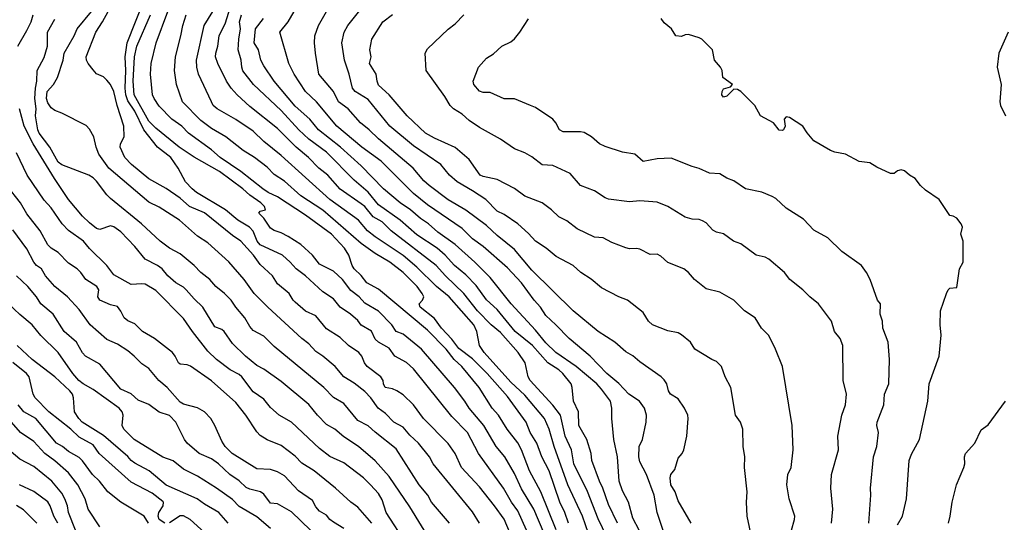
# Model space of a CAD drawing. Header units: metres. Extents: x -51132 to -49532, y -231222 to -229437.
# Tile 213 of 256: x -50243 to -50102, y -230576 to -230503. Entities that reach past the tile are written whole.
import ezdxf

# ---------------------------------------------------------------- set-up
doc = ezdxf.new("R2010")
doc.units = ezdxf.units.M
doc.layers.add('CONTOUR_INDEX', color=1, linetype='Continuous')
doc.layers.add('CONTOUR_INTER', color=3, linetype='Continuous')

msp = doc.modelspace()

# ---------------------------------------------------------------- linework, layer by layer
at = {"layer": 'CONTOUR_INDEX'}
for points, elevation in [([(-50177.08, -230575.79), (-50178.08, -230574.16), (-50183.77, -230567.26), (-50184.29, -230566.26), (-50185.85, -230564.26), (-50187.08, -230563.14), (-50188.08, -230562), (-50189.41, -230561.26), (-50190.58, -230560.01), (-50191.66, -230559.26), (-50192.71, -230557.76), (-50193.58, -230556.87), (-50195.08, -230555.64), (-50196.59, -230554.76), (-50197.83, -230553.26), (-50199.58, -230551.8), (-50200.58, -230551.13), (-50201.58, -230550.03), (-50202.58, -230549.26), (-50207.49, -230544.76), (-50209.46, -230542.76), (-50210.88, -230540.76), (-50213.08, -230538.22), (-50216.08, -230535.48), (-50217.58, -230534.56), (-50220.16, -230532.26), (-50223.08, -230530.39), (-50224.58, -230529.68), (-50230.33, -230524.76), (-50231.75, -230522.76), (-50232.13, -230521.76), (-50232.47, -230520.26), (-50233.08, -230519.16), (-50233.58, -230518.64), (-50237.08, -230516.86), (-50238.08, -230516.49), (-50238.58, -230516.1), (-50239.08, -230515.37), (-50239.28, -230514.76), (-50239.18, -230513.76), (-50238.27, -230512.76), (-50237.67, -230511.76), (-50236.87, -230509.26), (-50236.71, -230508.26), (-50235.28, -230505.76), (-50234.84, -230504.76), (-50232.78, -230502.26)], 60), ([(-50164.32, -230575.76), (-50164.86, -230574.26), (-50165.58, -230572.76), (-50167.11, -230568.26), (-50168.14, -230566.26), (-50168.88, -230564.26), (-50169.81, -230562.76), (-50170.42, -230561.26), (-50173.08, -230557.57), (-50175.99, -230554.26), (-50178.08, -230552.16), (-50180.08, -230550.68), (-50181.08, -230549.33), (-50182.55, -230547.76), (-50183.58, -230546.35), (-50185.62, -230544.76), (-50185.75, -230544.26), (-50185.29, -230543.76), (-50185.09, -230543.26), (-50185.31, -230542.76), (-50186.07, -230541.76), (-50188.08, -230539.76), (-50189.99, -230538.26), (-50192.08, -230537.04), (-50194.08, -230535.61), (-50199.58, -230530.79), (-50202.75, -230528.76), (-50205.08, -230526.62), (-50206.58, -230525.68), (-50207.58, -230524.64), (-50209.42, -230523.26), (-50211.01, -230522.26), (-50213.53, -230520.26), (-50215.58, -230519.07), (-50217.08, -230517.95), (-50219.75, -230515.26), (-50220.6, -230512.76), (-50220.9, -230510.76), (-50220.76, -230508.76), (-50219.97, -230505.76), (-50219.7, -230504.26), (-50219.21, -230502.76)], 65), ([(-50150.27, -230578.26), (-50151.58, -230574.26), (-50152.03, -230571.76), (-50153.11, -230568.76), (-50154.08, -230566.96), (-50154.24, -230566.26), (-50154.16, -230564.76), (-50153.68, -230563.76), (-50153.18, -230561.26), (-50153.12, -230560.26), (-50153.39, -230559.26), (-50154.14, -230558.26), (-50155.68, -230557.26), (-50157.08, -230555.69), (-50158.84, -230554.26), (-50161.22, -230551.76), (-50164.24, -230549.26), (-50166.12, -230547.26), (-50167.58, -230545.93), (-50168.33, -230544.76), (-50169.26, -230543.76), (-50171.08, -230541.23), (-50173.08, -230539.1), (-50176.58, -230536.05), (-50178.08, -230534.94), (-50179.58, -230533.45), (-50184.58, -230530.04), (-50186.58, -230528.4), (-50191.2, -230523.76), (-50193.99, -230521.76), (-50197.56, -230518.76), (-50200.48, -230515.26), (-50202.09, -230513.76), (-50203.71, -230511.26), (-50204.47, -230509.76), (-50205.78, -230505.26), (-50204.56, -230503.76), (-50203.7, -230502.26)], 70), ([(-50121.2, -230575.76), (-50120.91, -230571.76), (-50120.98, -230570.76), (-50120.53, -230566.26), (-50120.06, -230564.76), (-50119.8, -230562.76), (-50120.05, -230561.76), (-50120.01, -230561.26), (-50119.04, -230558.76), (-50118.95, -230557.26), (-50118.34, -230555.76), (-50118.22, -230552.26), (-50118.42, -230549.76), (-50119.2, -230547.76), (-50119.25, -230546.76), (-50119.59, -230545.76), (-50119.53, -230544.26), (-50119.94, -230543.76), (-50121, -230540.76), (-50121.52, -230539.76), (-50122.28, -230538.76), (-50125.08, -230536.73), (-50127.08, -230534.77), (-50129.08, -230533.7), (-50130.58, -230532.12), (-50133.08, -230530.52), (-50134.58, -230529.13), (-50135.08, -230528.85), (-50136.58, -230528.23), (-50138.9, -230527.76), (-50140.58, -230526.59), (-50141.58, -230526.22), (-50142.58, -230525.58), (-50144.08, -230525.51), (-50145.58, -230524.82), (-50146.58, -230524.56), (-50149.58, -230523.34), (-50151.58, -230523.42), (-50153.58, -230523.81), (-50154.82, -230522.76), (-50156.58, -230522.46), (-50159.08, -230521.66), (-50159.85, -230521.26), (-50161, -230520.26), (-50162.08, -230519.66), (-50162.58, -230519.54), (-50165.08, -230519.55), (-50165.62, -230519.26), (-50166.12, -230518.26), (-50166.55, -230517.76), (-50169.08, -230516.07), (-50169.78, -230515.76), (-50172.08, -230514.82), (-50173.58, -230514.83), (-50175.58, -230513.91), (-50176.58, -230513.92), (-50177.08, -230513.72), (-50177.89, -230512.76), (-50178, -230512.26), (-50177.23, -230510.26), (-50176.08, -230508.99), (-50175.08, -230508.34), (-50173.88, -230507.26), (-50172.58, -230506.61), (-50172.08, -230506.19), (-50171.32, -230505.26), (-50170.08, -230503.33)], 75), ([(-50196.58, -230576.53), (-50198.08, -230575.62), (-50198.57, -230575.26), (-50199.08, -230574.63), (-50200.08, -230574.04), (-50200.58, -230573.44), (-50201.08, -230572.54), (-50203.08, -230571.13), (-50205.08, -230568.96), (-50206.08, -230568.38), (-50207.08, -230568.07), (-50209.08, -230567.97), (-50212.6, -230565.76), (-50213.6, -230564.76), (-50214.08, -230563.97), (-50215.08, -230561.74), (-50215.69, -230560.76), (-50216.58, -230559.79), (-50217.58, -230559.21), (-50219.58, -230558.68), (-50220.08, -230558.39), (-50221.93, -230556.26), (-50223.13, -230555.26), (-50224.58, -230553.54), (-50225.58, -230552.89), (-50226.65, -230551.76), (-50227.58, -230551.02), (-50229.08, -230550.07), (-50230.58, -230549.41), (-50232.97, -230547.26), (-50234.58, -230545.09), (-50236.22, -230543.26), (-50238.08, -230541.79), (-50239.42, -230540.26), (-50239.96, -230539.26), (-50240.68, -230538.76), (-50241.08, -230538.3), (-50242.08, -230536.34), (-50244.08, -230533.62)], 55), ([(-50224.6, -230575.76), (-50225.26, -230574.76), (-50228.58, -230572.75), (-50230.45, -230571.26), (-50231.66, -230569.76), (-50232.67, -230568.76), (-50234.08, -230566.83), (-50234.58, -230566.34), (-50236.08, -230565.5), (-50236.96, -230564.76), (-50237.82, -230564.26), (-50240.81, -230560.76), (-50242.5, -230559.76), (-50243.31, -230558.76)], 50)]:
    msp.add_lwpolyline(points, dxfattribs=dict(at, elevation=elevation))
at = {"layer": 'CONTOUR_INTER'}
for points, elevation in [([(-50172.28, -230578.26), (-50173.58, -230575.21), (-50174.93, -230573.26), (-50177.08, -230570.57), (-50179.67, -230567.76), (-50180.58, -230565.76), (-50181.58, -230564.31), (-50185.16, -230560.76), (-50186.58, -230558.76), (-50188.08, -230557.35), (-50188.96, -230556.76), (-50189.58, -230556.48), (-50190.65, -230556.26), (-50190.88, -230555.76), (-50190.94, -230555.26), (-50191.24, -230554.76), (-50193.23, -230553.26), (-50193.6, -230552.76), (-50194, -230551.76), (-50194.4, -230551.26), (-50195.89, -230550.26), (-50197.08, -230549.12), (-50199.08, -230547.87), (-50200.58, -230545.99), (-50202.08, -230545.34), (-50203.58, -230544.03), (-50203.86, -230543.76), (-50204.4, -230542.76), (-50206.08, -230541.37), (-50206.83, -230540.26), (-50208.58, -230538.6), (-50209.55, -230537.26), (-50211.36, -230535.26), (-50212.58, -230534.45), (-50216.58, -230531.21), (-50218.74, -230530.26), (-50220.08, -230529.08), (-50222.08, -230527.68), (-50224.58, -230526.32), (-50227.07, -230524.26), (-50228.03, -230523.26), (-50228.68, -230521.76), (-50228.64, -230521.26), (-50228.13, -230520.26), (-50228.16, -230518.76), (-50229.1, -230515.76), (-50229.58, -230513.77), (-50230.07, -230512.76), (-50230.58, -230512.15), (-50231.08, -230511.67), (-50232.08, -230511.21), (-50232.58, -230510.67), (-50233.29, -230509.76), (-50233.52, -230509.26), (-50233.54, -230508.76), (-50232.2, -230505.26), (-50231.23, -230503.76), (-50229.07, -230499.76)], 61), ([(-50170.37, -230576.76), (-50171.58, -230574), (-50172.52, -230572.76), (-50173.63, -230570.76), (-50177.24, -230565.76), (-50178.83, -230562.76), (-50181.08, -230560.44), (-50186.58, -230553.6), (-50187.58, -230552.71), (-50189.23, -230551.76), (-50190.08, -230550.64), (-50191.58, -230549.77), (-50192.08, -230549.35), (-50192.58, -230548.2), (-50194.08, -230547.32), (-50194.58, -230546.68), (-50195.64, -230545.76), (-50197.08, -230544.76), (-50198.08, -230543.55), (-50199.58, -230542.53), (-50202.08, -230540.23), (-50203.41, -230539.26), (-50204.29, -230538.26), (-50205.39, -230537.26), (-50208.58, -230535.78), (-50209.02, -230535.26), (-50209.58, -230533.84), (-50210.1, -230533.26), (-50211.77, -230532.26), (-50213.58, -230530.75), (-50217.74, -230528.26), (-50218.33, -230527.76), (-50219.29, -230526.76), (-50220.35, -230524.76), (-50221.4, -230523.26), (-50223.33, -230521.76), (-50225.28, -230519.26), (-50226.58, -230516.59), (-50227.58, -230515.08), (-50227.87, -230514.26), (-50227.96, -230513.26), (-50227.85, -230510.76), (-50227.95, -230508.76), (-50227.66, -230506.76), (-50225.28, -230500.76)], 62), ([(-50158.81, -230577.76), (-50160.08, -230575.16), (-50161.58, -230571.22), (-50163.58, -230567.26), (-50163.91, -230565.26), (-50164.8, -230563.26), (-50165.47, -230560.26), (-50166.58, -230558.8), (-50169.82, -230555.26), (-50170.12, -230554.76), (-50170.52, -230552.76), (-50171.53, -230551.26), (-50174.08, -230548.4), (-50175.41, -230547.26), (-50177.39, -230545.26), (-50179.34, -230542.76), (-50182, -230540.26), (-50183.32, -230538.76), (-50189.78, -230533.76), (-50191.08, -230532.48), (-50192.34, -230531.76), (-50193.58, -230530.3), (-50194.08, -230529.89), (-50197.08, -230527.8), (-50198.89, -230525.76), (-50200.15, -230524.76), (-50201.63, -230523.26), (-50203.42, -230521.76), (-50206.08, -230519.06), (-50210.08, -230515.94), (-50211.89, -230514.26), (-50212.75, -230513.26), (-50213.4, -230512.26), (-50214.66, -230509.76), (-50215, -230508.76), (-50214.95, -230508.26), (-50214.65, -230507.26), (-50214.45, -230505.76), (-50213.58, -230503.9), (-50212.88, -230501.76)], 67), ([(-50137.2, -230581.76), (-50138.66, -230574.76), (-50138.79, -230572.76), (-50138.65, -230571.26), (-50139.06, -230567.76), (-50139.03, -230566.26), (-50139.25, -230564.76), (-50139.31, -230562.26), (-50139.65, -230561.26), (-50140.37, -230560.26), (-50141, -230556.26), (-50141.83, -230554.76), (-50142.38, -230553.26), (-50143.08, -230552.55), (-50143.76, -230552.26), (-50146.19, -230550.76), (-50146.82, -230549.76), (-50148.08, -230548.7), (-50148.58, -230548.42), (-50150.08, -230548.16), (-50152.25, -230547.26), (-50152.84, -230546.76), (-50153.58, -230545.49), (-50155.86, -230543.76), (-50157.08, -230543.27), (-50159.58, -230541.96), (-50161.08, -230540.74), (-50162.54, -230539.76), (-50163.64, -230538.76), (-50166.08, -230537.48), (-50167.52, -230536.26), (-50169.08, -230535.28), (-50170.08, -230534.17), (-50171.6, -230532.76), (-50173.58, -230531.43), (-50174.58, -230530.93), (-50176.2, -230529.26), (-50178.08, -230528.02), (-50180.31, -230526.76), (-50181.4, -230525.76), (-50182.67, -230524.26), (-50186.58, -230521.57), (-50189.97, -230518.76), (-50193.08, -230514.9), (-50194.93, -230513.76), (-50195.31, -230513.26), (-50195.81, -230511.26), (-50196.49, -230509.26), (-50196.86, -230506.76), (-50196.51, -230505.26), (-50196, -230504.26), (-50194.08, -230501.9)], 72), ([(-50243.35, -230507.26), (-50242.08, -230505), (-50241.48, -230503.76), (-50241.16, -230502.76)], 58), ([(-50167.81, -230577.26), (-50169.3, -230573.76), (-50171.08, -230570.84), (-50172.08, -230568.64), (-50173.46, -230566.26), (-50174.72, -230564.76), (-50176.47, -230561.76), (-50178.6, -230559.26), (-50179.19, -230558.26), (-50180.7, -230556.26), (-50185.43, -230550.76), (-50188.08, -230548.63), (-50189.08, -230548.24), (-50189.67, -230547.26), (-50191.58, -230545.31), (-50193.58, -230544.16), (-50194.36, -230543.26), (-50195.58, -230542.33), (-50196.78, -230540.76), (-50198.08, -230539.59), (-50200.08, -230538.59), (-50201.08, -230537.29), (-50202.74, -230535.76), (-50204.58, -230534.6), (-50205.58, -230534.08), (-50206.58, -230533.73), (-50207.08, -230533.4), (-50208.08, -230531.98), (-50208.77, -230531.26), (-50208.58, -230530.93), (-50207.83, -230530.76), (-50207.96, -230530.26), (-50208.48, -230529.76), (-50210.08, -230528.66), (-50211.08, -230527.74), (-50214.44, -230525.26), (-50218.08, -230523.18), (-50220.22, -230521.76), (-50223.58, -230519.04), (-50224.58, -230518.02), (-50226.66, -230514.26), (-50226.81, -230512.26), (-50226.61, -230508.76), (-50226.31, -230507.26), (-50224.35, -230502.76)], 63), ([(-50166.08, -230576.73), (-50168.3, -230571.26), (-50169.92, -230568.26), (-50171.06, -230565.26), (-50171.58, -230564.23), (-50173.15, -230562.26), (-50174.35, -230560.26), (-50175.26, -230559.26), (-50177.14, -230556.26), (-50179.62, -230553.26), (-50180.72, -230552.26), (-50181.89, -230550.76), (-50184.58, -230548.07), (-50191.58, -230542.17), (-50193.29, -230541.26), (-50194.08, -230540.2), (-50195.09, -230539.26), (-50195.39, -230538.76), (-50195.85, -230537.26), (-50196.49, -230536.26), (-50198.34, -230534.26), (-50202.08, -230531.52), (-50206.08, -230528.88), (-50207.44, -230528.26), (-50208.21, -230527.76), (-50211.35, -230525.26), (-50214.33, -230523.26), (-50215.58, -230522.13), (-50218.87, -230519.76), (-50219.85, -230518.76), (-50221.26, -230517.76), (-50223.08, -230515.86), (-50223.82, -230514.76), (-50224.05, -230514.26), (-50224.33, -230511.26), (-50224.22, -230509.76), (-50223.5, -230506.76), (-50221.82, -230502.26)], 64), ([(-50161.43, -230577.26), (-50162.3, -230574.76), (-50164.42, -230570.26), (-50166.37, -230564.76), (-50167.08, -230562.27), (-50167.77, -230560.76), (-50170.58, -230557.4), (-50172.58, -230555.51), (-50176.45, -230551.26), (-50177.1, -230550.26), (-50177.49, -230548.26), (-50177.9, -230547.26), (-50181.47, -230543.26), (-50183.27, -230541.76), (-50186.08, -230538.98), (-50188.08, -230537.33), (-50192.08, -230534.65), (-50193.16, -230533.76), (-50194.48, -230532.26), (-50198.59, -230529.26), (-50205.58, -230522.95), (-50208.08, -230520.96), (-50209.58, -230519.46), (-50212.08, -230517.78), (-50214.75, -230516.26), (-50215.31, -230515.76), (-50215.58, -230515.26), (-50217.44, -230511.26), (-50217.7, -230510.26), (-50217.71, -230509.26), (-50216.64, -230504.26), (-50215.36, -230502.26)], 66), ([(-50157.31, -230575.76), (-50158.58, -230573.11), (-50159.4, -230570.76), (-50159.89, -230569.76), (-50160.95, -230566.76), (-50161.08, -230565.75), (-50161.71, -230563.76), (-50162.82, -230561.76), (-50162.89, -230559.76), (-50163.59, -230558.26), (-50163.78, -230556.26), (-50163.96, -230555.76), (-50165.14, -230554.26), (-50165.7, -230553.76), (-50167.31, -230552.76), (-50169.47, -230550.26), (-50171.96, -230548.26), (-50174.58, -230545.09), (-50176.08, -230543.69), (-50177.58, -230541.62), (-50179.08, -230540.11), (-50180.69, -230538.76), (-50182.02, -230537.26), (-50183.18, -230536.26), (-50186.08, -230534.34), (-50188.49, -230532.26), (-50191.58, -230530.04), (-50193.08, -230528.21), (-50195.08, -230526.48), (-50199.08, -230522.47), (-50201.58, -230520.6), (-50203.05, -230519.26), (-50205.58, -230516.5), (-50209.56, -230512.76), (-50211.08, -230510.78), (-50211.22, -230510.26), (-50211.33, -230509.26), (-50211.73, -230507.76), (-50211.67, -230506.26), (-50211.42, -230504.76), (-50211.53, -230503.76), (-50211.25, -230502.76)], 68), ([(-50154.2, -230576.76), (-50155.08, -230575.07), (-50155.73, -230572.76), (-50156.58, -230571.11), (-50157.05, -230569.76), (-50157.28, -230566.26), (-50157.82, -230563.76), (-50158.11, -230560.76), (-50158.11, -230559.26), (-50158.3, -230558.26), (-50159.58, -230556.5), (-50160.27, -230555.76), (-50163.24, -230553.26), (-50166.14, -230551.26), (-50167.58, -230549.89), (-50169.08, -230548.03), (-50172.55, -230544.26), (-50175.58, -230540.47), (-50177.77, -230538.26), (-50180.58, -230535.75), (-50183.08, -230533.96), (-50184.41, -230532.76), (-50185.58, -230532.01), (-50187, -230530.76), (-50188.49, -230529.76), (-50190.89, -230527.76), (-50194.08, -230524.46), (-50197.06, -230521.76), (-50200.19, -230519.26), (-50201.46, -230517.76), (-50203.58, -230515.85), (-50206.58, -230512.26), (-50208.08, -230510.08), (-50208.48, -230509.26), (-50208.81, -230507.76), (-50209.47, -230506.76), (-50209.24, -230504.76), (-50208.09, -230503.26)], 69), ([(-50146.71, -230575.76), (-50148.58, -230572.57), (-50149.03, -230571.26), (-50149.61, -230570.26), (-50149.74, -230569.26), (-50149.61, -230568.76), (-50149.08, -230568.06), (-50148.58, -230566.42), (-50148, -230565.76), (-50147.78, -230565.26), (-50147.35, -230563.26), (-50147.12, -230560.76), (-50147.19, -230560.26), (-50147.65, -230559.26), (-50148.58, -230557.89), (-50149.66, -230557.26), (-50149.96, -230556.76), (-50150.21, -230555.76), (-50150.58, -230555.18), (-50151.03, -230554.76), (-50154.08, -230552.62), (-50155.08, -230551.75), (-50156.08, -230551.16), (-50157.68, -230549.76), (-50160.05, -230548.26), (-50163.64, -230545.26), (-50169.58, -230539.44), (-50172.08, -230536.45), (-50174.58, -230534.44), (-50176.08, -230533.02), (-50179.08, -230530.81), (-50181.58, -230529.31), (-50184.34, -230527.26), (-50185.08, -230526.6), (-50186.62, -230524.76), (-50191.58, -230520.58), (-50192.94, -230519.26), (-50194.18, -230518.26), (-50195.97, -230516.26), (-50197.32, -230515.26), (-50198.08, -230513.76), (-50200.18, -230511.26), (-50200.64, -230508.26), (-50200.79, -230506.76), (-50200.73, -230505.76), (-50200.23, -230504.26), (-50199.08, -230502.25)], 71), ([(-50132.3, -230576.76), (-50131.86, -230575.26), (-50131.85, -230574.76), (-50132.63, -230572.26), (-50132.99, -230570.26), (-50132.85, -230568.76), (-50132.37, -230567.76), (-50132.06, -230565.26), (-50132.23, -230561.76), (-50133.62, -230553.26), (-50134.59, -230550.76), (-50135.58, -230548.8), (-50136.61, -230547.76), (-50137.53, -230546.26), (-50139.08, -230545.28), (-50140.58, -230543.73), (-50142.58, -230542.61), (-50144.58, -230542.13), (-50146.25, -230540.76), (-50147.08, -230539.78), (-50147.78, -230539.26), (-50150.08, -230538.35), (-50151.08, -230537.43), (-50151.58, -230537.14), (-50152.58, -230537.2), (-50154.08, -230536.43), (-50154.58, -230536.31), (-50155.58, -230536.37), (-50156.08, -230536.23), (-50158.08, -230535.47), (-50159.36, -230534.76), (-50160.58, -230534.69), (-50163.08, -230533.48), (-50164.58, -230532.35), (-50165.7, -230531.76), (-50166.76, -230530.76), (-50168.08, -230529.76), (-50170.58, -230528.8), (-50172.08, -230527.68), (-50174.58, -230526.4), (-50176.58, -230525.97), (-50177.02, -230525.76), (-50178.58, -230523.52), (-50180.58, -230521.82), (-50183.58, -230520.48), (-50184.85, -230519.76), (-50187.49, -230517.26), (-50190.08, -230514.23), (-50191.58, -230512.85), (-50191.8, -230512.26), (-50191.94, -230511.26), (-50192.87, -230509.76), (-50192.65, -230508.76), (-50192.83, -230507.76), (-50192.56, -230506.26), (-50190.96, -230503.76), (-50189.58, -230502.71)], 73), ([(-50126.55, -230575.76), (-50126.37, -230573.76), (-50126.67, -230570.76), (-50126.58, -230568.76), (-50125.56, -230565.26), (-50125.64, -230563.26), (-50125.07, -230560.26), (-50124.56, -230558.76), (-50124.42, -230557.26), (-50124.87, -230555.26), (-50124.96, -230550.26), (-50125.32, -230549.26), (-50126.14, -230548.26), (-50126.56, -230546.76), (-50128.44, -230544.26), (-50129.67, -230543.26), (-50130.66, -230542.26), (-50132.57, -230540.76), (-50133.31, -230539.76), (-50135.58, -230537.85), (-50136.08, -230537.57), (-50137.4, -230537.26), (-50139.58, -230535.65), (-50140.63, -230535.26), (-50142.08, -230534.22), (-50143.08, -230533.99), (-50143.58, -230533.66), (-50144.58, -230532.64), (-50145.08, -230532.33), (-50145.58, -230532.14), (-50146.58, -230532.08), (-50147.58, -230531.8), (-50150.08, -230530.29), (-50151.58, -230529.68), (-50154.08, -230529.48), (-50155.58, -230529.62), (-50158.58, -230529.21), (-50159.08, -230529.02), (-50160.58, -230528.05), (-50162.61, -230527.26), (-50164.08, -230525.54), (-50166.58, -230524.39), (-50168.08, -230524.3), (-50169.58, -230523.14), (-50170.58, -230522.58), (-50172.08, -230521.99), (-50174.08, -230520.6), (-50177.08, -230518.94), (-50178.58, -230517.95), (-50179.58, -230517.02), (-50180.82, -230516.26), (-50181.29, -230515.76), (-50182.08, -230514.46), (-50184.76, -230510.76), (-50184.91, -230508.26), (-50184.58, -230507.65), (-50181.58, -230504.83), (-50180.58, -230504.06), (-50179.33, -230502.76)], 74), ([(-50117.08, -230576.03), (-50116.37, -230574.76), (-50115.82, -230572.26), (-50115.41, -230566.76), (-50115.08, -230565.85), (-50113.95, -230563.76), (-50112.75, -230558.26), (-50112.53, -230555.76), (-50111.1, -230551.76), (-50110.81, -230548.76), (-50110.96, -230547.26), (-50110.9, -230545.26), (-50110.08, -230542.76), (-50109.8, -230542.26), (-50109.58, -230542.03), (-50108.58, -230541.91), (-50108.18, -230539.26), (-50107.67, -230538.26), (-50107.65, -230535.26), (-50107.99, -230534.26), (-50107.76, -230533.26), (-50107.94, -230532.76), (-50108.58, -230531.98), (-50109.08, -230531.65), (-50109.58, -230531.58), (-50111.11, -230529.26), (-50113.08, -230527.92), (-50113.79, -230527.26), (-50114.58, -230526.25), (-50115.39, -230525.76), (-50116.08, -230525.14), (-50116.58, -230525), (-50117.08, -230525.17), (-50117.58, -230525.55), (-50118.08, -230525.52), (-50120.08, -230524.63), (-50121.08, -230524.02), (-50122.58, -230523.83), (-50124.58, -230522.78), (-50126.08, -230522.5), (-50126.71, -230522.26), (-50129.08, -230520.83), (-50130.08, -230519.7), (-50130.66, -230518.76), (-50132.58, -230517.48), (-50133.08, -230517.42), (-50133.37, -230517.76), (-50133.2, -230518.76), (-50133.44, -230519.26), (-50133.58, -230519.36), (-50134.08, -230519.31), (-50134.87, -230518.26), (-50136.75, -230517.26), (-50137.58, -230515.75), (-50139.58, -230513.78), (-50140.08, -230513.49), (-50140.58, -230513.44), (-50141.58, -230514.42), (-50142.08, -230514.59), (-50142.29, -230514.26), (-50142.28, -230513.76), (-50142.08, -230513.4), (-50141.08, -230513.08), (-50140.76, -230512.76), (-50142.16, -230511.76), (-50142.24, -230510.76), (-50142.5, -230510.26), (-50143.35, -230509.26), (-50143.64, -230507.76), (-50145.17, -230506.26), (-50145.58, -230506.05), (-50147.08, -230505.59), (-50147.58, -230505.63), (-50148.08, -230505.87), (-50148.93, -230505.76), (-50149.53, -230504.76), (-50150.58, -230503.9), (-50151.02, -230503.26)], 76), ([(-50181.42, -230575.76), (-50183.98, -230572.76), (-50184.51, -230571.76), (-50185.74, -230570.26), (-50189.08, -230565.09), (-50192.08, -230562.72), (-50193.08, -230561.77), (-50194.58, -230561.04), (-50196.58, -230558.6), (-50198.08, -230557.74), (-50199.43, -230556.26), (-50206.58, -230550.41), (-50208.08, -230548.9), (-50209.58, -230548.1), (-50210.08, -230547.52), (-50210.77, -230546.26), (-50212.08, -230544.76), (-50212.75, -230543.76), (-50213.7, -230542.76), (-50214.94, -230541.76), (-50215.8, -230540.76), (-50217.08, -230539.74), (-50218.08, -230538.75), (-50220.08, -230537.09), (-50221.58, -230536.25), (-50222.95, -230535.26), (-50225.63, -230532.76), (-50230.08, -230529.12), (-50230.58, -230528.62), (-50232.08, -230526.63), (-50232.58, -230526.16), (-50233.18, -230525.76), (-50237.08, -230524.31), (-50237.58, -230523.92), (-50238.8, -230521.76), (-50240.31, -230519.76), (-50240.51, -230519.26), (-50240.83, -230517.26), (-50240.73, -230516.26), (-50240.91, -230514.76), (-50240.85, -230513.26), (-50240.66, -230512.26), (-50240.61, -230510.76), (-50239.58, -230508.9), (-50239.13, -230507.26), (-50239.12, -230505.26), (-50238.08, -230503.37)], 59), ([(-50101.22, -230505.26), (-50102.56, -230508.26), (-50102.8, -230510.26), (-50102.23, -230512.76), (-50102.39, -230515.26), (-50102.3, -230515.76), (-50101.57, -230517.26)], 76), ([(-50184.12, -230578.26), (-50187.08, -230573.42), (-50190.08, -230569.06), (-50192.08, -230566.83), (-50194.45, -230564.76), (-50196.58, -230563.37), (-50197.85, -230562.26), (-50199.08, -230561.58), (-50200.36, -230560.26), (-50201.58, -230558.74), (-50205.58, -230555.42), (-50208.08, -230553.65), (-50209.08, -230553.14), (-50210.67, -230551.76), (-50212.58, -230549.96), (-50213.74, -230548.26), (-50214.08, -230547.95), (-50215.08, -230547.56), (-50216.81, -230544.76), (-50218.08, -230543.57), (-50219.19, -230542.26), (-50219.58, -230541.89), (-50220.71, -230541.26), (-50221.84, -230540.26), (-50222.66, -230539.26), (-50223.33, -230538.76), (-50225.08, -230537.84), (-50226.58, -230536.01), (-50228.58, -230533.94), (-50229.58, -230533.19), (-50230.08, -230533.06), (-50231.58, -230533.58), (-50232.08, -230533.42), (-50233.08, -230532.62), (-50234.08, -230531.65), (-50236.08, -230529.29), (-50238.12, -230526.26), (-50241.18, -230521.26), (-50242.48, -230518.76), (-50243.15, -230516.26)], 58), ([(-50187.58, -230578.72), (-50190.49, -230574.26), (-50191.08, -230572.43), (-50191.58, -230571.53), (-50192.73, -230570.26), (-50193.76, -230569.26), (-50196.58, -230567.1), (-50198.58, -230566.19), (-50200.08, -230565.05), (-50204.08, -230561.26), (-50205.87, -230560.26), (-50207.08, -230559.17), (-50208.08, -230557.95), (-50209.58, -230556.89), (-50211.2, -230554.76), (-50211.58, -230554.43), (-50212.9, -230553.76), (-50214.85, -230552.26), (-50216.08, -230551.06), (-50218.32, -230548.26), (-50219.58, -230546.39), (-50223.58, -230542.37), (-50225.08, -230541.44), (-50225.58, -230541.37), (-50227.08, -230541.5), (-50229.58, -230540.1), (-50230.58, -230538.78), (-50233.08, -230536.33), (-50233.95, -230535.26), (-50236.08, -230533.73), (-50237.01, -230532.76), (-50238.58, -230530.48), (-50239.58, -230529.36), (-50242.03, -230525.76), (-50243.58, -230522.55)], 57), ([(-50192.54, -230575.76), (-50194.58, -230573.47), (-50195.57, -230572.76), (-50197.76, -230570.76), (-50200.84, -230568.26), (-50202.58, -230567.14), (-50203.58, -230566.15), (-50205.58, -230564.63), (-50207.58, -230563.78), (-50208.58, -230563.17), (-50209.08, -230562.67), (-50210.65, -230560.26), (-50212.08, -230558.43), (-50215.58, -230555.35), (-50218.58, -230553.22), (-50219.08, -230553.03), (-50220.08, -230552.93), (-50220.33, -230552.76), (-50220.79, -230551.76), (-50221.17, -230551.26), (-50223.76, -230549.26), (-50225.46, -230548.26), (-50226.58, -230547.15), (-50227.58, -230546.73), (-50228.09, -230546.26), (-50228.58, -230545.3), (-50229.08, -230544.64), (-50230.08, -230544.4), (-50231.59, -230543.76), (-50231.88, -230543.26), (-50231.76, -230542.26), (-50232.02, -230541.76), (-50233.63, -230540.76), (-50234.32, -230539.76), (-50234.85, -230539.26), (-50236.08, -230538.4), (-50237.58, -230536.87), (-50238.58, -230536.25), (-50239.08, -230535.78), (-50240.18, -230533.76), (-50242.08, -230531.32), (-50242.97, -230529.76), (-50244.97, -230527.26)], 56), ([(-50201.34, -230576.76), (-50204.08, -230574.15), (-50206.08, -230572.98), (-50207.08, -230572.88), (-50208.08, -230571.61), (-50208.52, -230571.26), (-50210.08, -230570.9), (-50210.58, -230570.64), (-50211.58, -230569.67), (-50212.95, -230568.76), (-50214.58, -230567.26), (-50215.58, -230566.55), (-50217.32, -230565.76), (-50219.07, -230564.26), (-50219.47, -230563.76), (-50220.69, -230561.26), (-50221.58, -230560.3), (-50223.08, -230559.83), (-50224.58, -230558.71), (-50226.08, -230558.1), (-50227.08, -230557.2), (-50228.58, -230556.54), (-50231.58, -230552.92), (-50233.67, -230551.76), (-50234.08, -230551.3), (-50234.95, -230549.76), (-50236.7, -230548.26), (-50238.29, -230545.76), (-50240.08, -230544.26), (-50240.68, -230543.26), (-50241.94, -230541.76), (-50243.56, -230540.26)], 54), ([(-50207.08, -230576.53), (-50209.08, -230574.86), (-50211.58, -230573.4), (-50212.58, -230572.35), (-50214.85, -230570.76), (-50217.58, -230569.01), (-50219.58, -230568.01), (-50221.08, -230566.83), (-50222.58, -230566.31), (-50226.66, -230563.76), (-50228.17, -230562.26), (-50228.41, -230561.76), (-50228.23, -230560.26), (-50228.38, -230559.76), (-50228.81, -230559.26), (-50232.58, -230556.56), (-50233.99, -230555.76), (-50234.62, -230555.26), (-50235.49, -230554.26), (-50237.58, -230551.26), (-50240.08, -230548.79), (-50241.33, -230547.26), (-50243.08, -230545.82), (-50244.71, -230544.26)], 53), ([(-50213.16, -230575.76), (-50214.54, -230574.26), (-50216.58, -230573.04), (-50217.62, -230572.26), (-50222.08, -230570.3), (-50224.54, -230568.26), (-50226.58, -230567.17), (-50227.08, -230566.78), (-50227.58, -230566.18), (-50231.08, -230563.2), (-50234.13, -230561.26), (-50234.64, -230560.76), (-50235.25, -230559.76), (-50235.36, -230557.76), (-50235.53, -230557.26), (-50235.92, -230556.76), (-50238.08, -230554.77), (-50241.33, -230552.26), (-50243.46, -230550.26)], 52), ([(-50222.25, -230575.76), (-50223.08, -230575.27), (-50223.24, -230574.76), (-50223.14, -230574.26), (-50222.51, -230573.26), (-50222.47, -230572.76), (-50222.58, -230572.64), (-50224.08, -230571.44), (-50227.08, -230569.89), (-50231.72, -230565.76), (-50232.58, -230564.53), (-50234.58, -230563.43), (-50235.78, -230562.26), (-50238.93, -230559.76), (-50240.88, -230557.76), (-50241.15, -230557.26), (-50241.75, -230554.76), (-50242.15, -230554.26), (-50244.08, -230552.68)], 51), ([(-50109.77, -230575.76), (-50109.51, -230574.76), (-50109.25, -230572.76), (-50108.6, -230570.26), (-50107.55, -230567.76), (-50107.43, -230567.26), (-50107.47, -230566.26), (-50107.32, -230565.76), (-50106, -230564.26), (-50105.08, -230562.37), (-50104.08, -230561.64), (-50101.6, -230558.26)], 77), ([(-50231.58, -230576.32), (-50233.3, -230573.76), (-50233.7, -230572.26), (-50234.78, -230570.26), (-50236.08, -230568.53), (-50238.08, -230566.8), (-50239.52, -230565.76), (-50241.08, -230564.04), (-50242.98, -230562.76), (-50244.26, -230561.26)], 49), ([(-50235.09, -230576.76), (-50236.12, -230574.26), (-50236.25, -230573.26), (-50236.61, -230572.26), (-50237.08, -230571.48), (-50238.5, -230569.76), (-50241.08, -230567.62), (-50243.08, -230566.58), (-50245.58, -230564.46)], 48), ([(-50237.64, -230575.76), (-50238.2, -230574.76), (-50238.73, -230573.26), (-50239.08, -230572.71), (-50241.08, -230571.22), (-50243.12, -230570.26)], 47), ([(-50240.65, -230575.76), (-50242.58, -230573.85), (-50243.58, -230573.25)], 46), ([(-50216.58, -230577.09), (-50218.64, -230575.26), (-50219.58, -230574.73), (-50220.08, -230574.7), (-50221.58, -230575.73)], 51)]:
    msp.add_lwpolyline(points, dxfattribs=dict(at, elevation=elevation))

doc.saveas('drawing.dxf')
